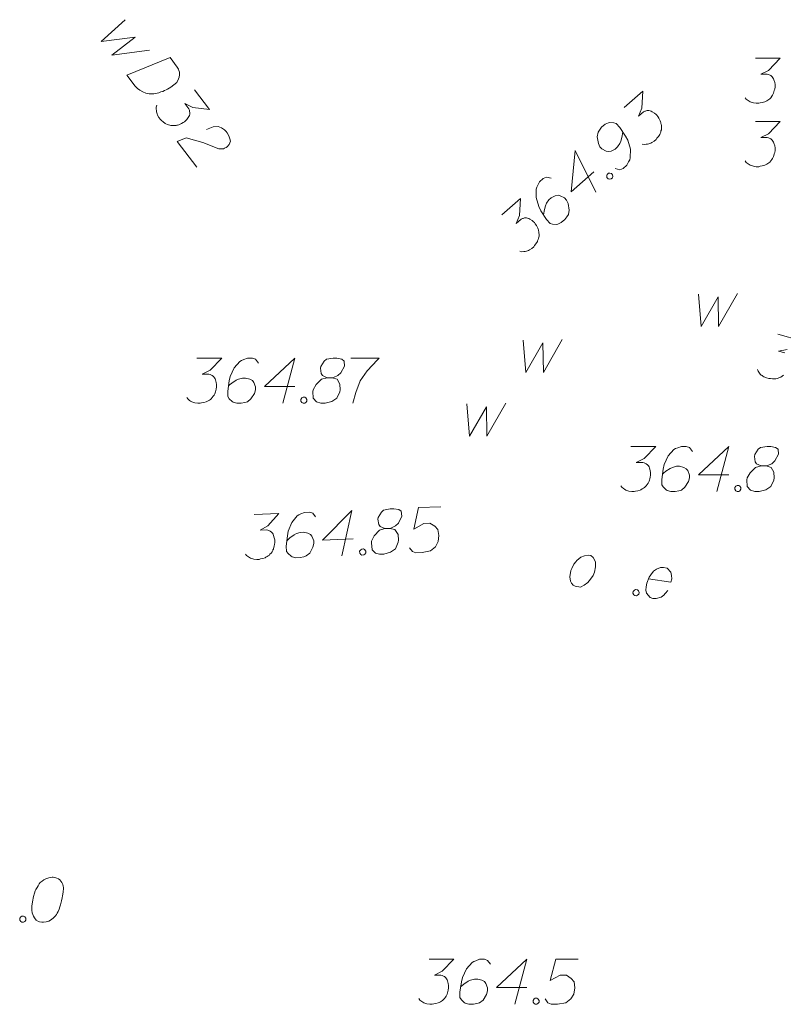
# Model space of a CAD drawing. Header units: millimetres. Extents: x 460 to 2266, y 622 to 2169.
# Tile 78 of 95: x 2150 to 2163, y 2112 to 2128. Entities that reach past the tile are written whole.
import ezdxf

# ---------------------------------------------------------------- set-up
doc = ezdxf.new("R2010")
doc.units = ezdxf.units.MM
for name, color, linetype, lineweight in [('#digitalizacja', 7, 'Continuous', 18), ('#skartowane', 7, 'Continuous', 18), ('#ZUDP', 7, 'Continuous', 18)]:
    doc.layers.add(name, color=color, linetype=linetype, lineweight=lineweight)

msp = doc.modelspace()

# ---------------------------------------------------------------- linework, layer by layer
at = {"layer": '#digitalizacja', "color": 5, "linetype": 'Continuous', "lineweight": 18, "flags": 128}
for points in [[(2151.908, 2127.928), (2151.508, 2127.566), (2152.07, 2127.636), (2151.683, 2127.335), (2152.31, 2127.418)], [(2152.652, 2127.299), (2152.773, 2127.139), (2152.793, 2127.102), (2152.799, 2127.085), (2152.808, 2127.054), (2152.809, 2127.033), (2152.81, 2127.011), (2152.805, 2126.97), (2152.796, 2126.942), (2152.767, 2126.882), (2152.664, 2126.804), (2152.613, 2126.773), (2152.586, 2126.76), (2152.559, 2126.747), (2152.532, 2126.734), (2152.501, 2126.725), (2152.466, 2126.713), (2152.409, 2126.7), (2152.383, 2126.695), (2152.303, 2126.693), (2152.25, 2126.705), (2152.198, 2126.725), (2152.147, 2126.753), (2152.109, 2126.783), (2152.072, 2126.822), (2151.933, 2127.006), (2152.652, 2127.299)], [(2153.058, 2126.762), (2153.308, 2126.433), (2153.03, 2126.467), (2152.9, 2126.531), (2152.964, 2126.446), (2152.974, 2126.424), (2152.976, 2126.411), (2152.979, 2126.398), (2152.981, 2126.385), (2152.981, 2126.356), (2152.974, 2126.335), (2152.967, 2126.315), (2152.957, 2126.3), (2152.931, 2126.266), (2152.906, 2126.239), (2152.892, 2126.229), (2152.873, 2126.214), (2152.842, 2126.198), (2152.819, 2126.188), (2152.797, 2126.179), (2152.779, 2126.173), (2152.766, 2126.17), (2152.753, 2126.168), (2152.74, 2126.165), (2152.719, 2126.164), (2152.689, 2126.164), (2152.665, 2126.167), (2152.648, 2126.17), (2152.628, 2126.177), (2152.608, 2126.184), (2152.584, 2126.195), (2152.572, 2126.201), (2152.538, 2126.227), (2152.512, 2126.252), (2152.493, 2126.267), (2152.468, 2126.3), (2152.444, 2126.341), (2152.438, 2126.359), (2152.432, 2126.376), (2152.426, 2126.394), (2152.425, 2126.415), (2152.423, 2126.437), (2152.424, 2126.474), (2152.432, 2126.503)], [(2153.262, 2126.102), (2153.37, 2126.146), (2153.455, 2126.151), (2153.51, 2126.127), (2153.557, 2126.095), (2153.586, 2126.066), (2153.604, 2126.042), (2153.631, 2125.996), (2153.643, 2125.961), (2153.649, 2125.943), (2153.657, 2125.904), (2153.649, 2125.876), (2153.637, 2125.852), (2153.626, 2125.837), (2153.611, 2125.818), (2153.588, 2125.8), (2153.561, 2125.787), (2153.543, 2125.781), (2153.517, 2125.776), (2153.487, 2125.776), (2153.463, 2125.779), (2153.199, 2125.883), (2152.923, 2125.963), (2152.771, 2125.9), (2153.096, 2125.472)]]:
    msp.add_lwpolyline(points, dxfattribs=at)
at = {"layer": '#digitalizacja', "color": 36, "linetype": 'Continuous', "lineweight": 18, "true_color": 0x803300, "flags": 128}
msp.add_lwpolyline([(2162.402, 2126.231), (2162.815, 2126.231), (2162.62, 2126.03), (2162.49, 2125.965), (2162.597, 2125.965), (2162.62, 2125.96), (2162.632, 2125.954), (2162.644, 2125.948), (2162.656, 2125.942), (2162.679, 2125.924), (2162.691, 2125.906), (2162.703, 2125.889), (2162.709, 2125.871), (2162.721, 2125.83), (2162.727, 2125.794), (2162.727, 2125.776), (2162.727, 2125.753), (2162.721, 2125.717), (2162.715, 2125.694), (2162.709, 2125.67), (2162.703, 2125.652), (2162.697, 2125.641), (2162.691, 2125.629), (2162.685, 2125.617), (2162.673, 2125.599), (2162.656, 2125.576), (2162.638, 2125.558), (2162.626, 2125.546), (2162.608, 2125.534), (2162.591, 2125.523), (2162.567, 2125.511), (2162.555, 2125.505), (2162.514, 2125.493), (2162.479, 2125.487), (2162.455, 2125.481), (2162.414, 2125.481), (2162.366, 2125.487), (2162.349, 2125.493), (2162.331, 2125.499), (2162.313, 2125.505), (2162.296, 2125.517), (2162.278, 2125.528), (2162.248, 2125.552), (2162.231, 2125.576)], dxfattribs=at)
at = {"layer": '#digitalizacja', "color": 7, "linetype": 'Continuous', "lineweight": 18, "flags": 128}
msp.add_lwpolyline([(2161.451, 2123.36), (2161.499, 2122.822), (2161.782, 2123.312), (2161.788, 2122.822), (2162.101, 2123.372)], dxfattribs=at)
at = {"layer": '#skartowane', "color": 36, "linetype": 'Continuous', "lineweight": 18, "true_color": 0x803300, "flags": 128}
for points in [[(2162.402, 2127.286), (2162.815, 2127.286), (2162.62, 2127.085), (2162.49, 2127.02), (2162.597, 2127.02), (2162.62, 2127.014), (2162.632, 2127.008), (2162.644, 2127.002), (2162.656, 2126.997), (2162.679, 2126.979), (2162.691, 2126.961), (2162.703, 2126.943), (2162.709, 2126.926), (2162.721, 2126.884), (2162.727, 2126.849), (2162.727, 2126.831), (2162.727, 2126.808), (2162.721, 2126.772), (2162.715, 2126.748), (2162.709, 2126.725), (2162.703, 2126.707), (2162.697, 2126.695), (2162.691, 2126.684), (2162.685, 2126.672), (2162.673, 2126.654), (2162.656, 2126.63), (2162.638, 2126.613), (2162.626, 2126.601), (2162.608, 2126.589), (2162.591, 2126.577), (2162.567, 2126.565), (2162.555, 2126.56), (2162.514, 2126.548), (2162.479, 2126.542), (2162.455, 2126.536), (2162.414, 2126.536), (2162.366, 2126.542), (2162.349, 2126.548), (2162.331, 2126.554), (2162.313, 2126.56), (2162.296, 2126.571), (2162.278, 2126.583), (2162.248, 2126.607), (2162.231, 2126.63)], [(2162.402, 2126.231), (2162.815, 2126.231), (2162.62, 2126.03), (2162.49, 2125.965), (2162.597, 2125.965), (2162.62, 2125.96), (2162.632, 2125.954), (2162.644, 2125.948), (2162.656, 2125.942), (2162.679, 2125.924), (2162.691, 2125.906), (2162.703, 2125.889), (2162.709, 2125.871), (2162.721, 2125.83), (2162.727, 2125.794), (2162.727, 2125.776), (2162.727, 2125.753), (2162.721, 2125.717), (2162.715, 2125.694), (2162.709, 2125.67), (2162.703, 2125.652), (2162.697, 2125.641), (2162.691, 2125.629), (2162.685, 2125.617), (2162.673, 2125.599), (2162.656, 2125.576), (2162.638, 2125.558), (2162.626, 2125.546), (2162.608, 2125.534), (2162.591, 2125.523), (2162.567, 2125.511), (2162.555, 2125.505), (2162.514, 2125.493), (2162.479, 2125.487), (2162.455, 2125.481), (2162.414, 2125.481), (2162.366, 2125.487), (2162.349, 2125.493), (2162.331, 2125.499), (2162.313, 2125.505), (2162.296, 2125.517), (2162.278, 2125.528), (2162.248, 2125.552), (2162.231, 2125.576)]]:
    msp.add_lwpolyline(points, dxfattribs=at)
at = {"layer": '#skartowane', "color": 7, "linetype": 'Continuous', "lineweight": 18, "flags": 128}
for points in [[(2160.213, 2126.464), (2160.524, 2126.737), (2160.51, 2126.457), (2160.455, 2126.323), (2160.535, 2126.393), (2160.557, 2126.404), (2160.569, 2126.407), (2160.582, 2126.411), (2160.595, 2126.414), (2160.624, 2126.416), (2160.645, 2126.411), (2160.666, 2126.405), (2160.682, 2126.396), (2160.718, 2126.372), (2160.746, 2126.35), (2160.757, 2126.336), (2160.773, 2126.318), (2160.792, 2126.288), (2160.803, 2126.266), (2160.814, 2126.245), (2160.821, 2126.227), (2160.825, 2126.215), (2160.828, 2126.202), (2160.831, 2126.189), (2160.834, 2126.168), (2160.836, 2126.139), (2160.835, 2126.114), (2160.834, 2126.097), (2160.828, 2126.076), (2160.823, 2126.056), (2160.813, 2126.031), (2160.808, 2126.019), (2160.784, 2125.983), (2160.761, 2125.955), (2160.748, 2125.935), (2160.717, 2125.908), (2160.677, 2125.881), (2160.66, 2125.874), (2160.643, 2125.867), (2160.626, 2125.859), (2160.604, 2125.857), (2160.583, 2125.854), (2160.546, 2125.852), (2160.517, 2125.858)], [(2160.067, 2125.449), (2160.145, 2125.431), (2160.197, 2125.453), (2160.259, 2125.507), (2160.288, 2125.564), (2160.307, 2125.596), (2160.317, 2125.629), (2160.318, 2125.771), (2160.274, 2125.92), (2160.237, 2125.99), (2160.141, 2126.134), (2160.083, 2126.201), (2160.042, 2126.212), (2159.975, 2126.216), (2159.954, 2126.213), (2159.898, 2126.188), (2159.84, 2126.137), (2159.804, 2126.089), (2159.78, 2126.053), (2159.767, 2125.979), (2159.785, 2125.869), (2159.811, 2125.813), (2159.842, 2125.777), (2159.915, 2125.739), (2159.952, 2125.732), (2159.998, 2125.742), (2160.063, 2125.775), (2160.103, 2125.81), (2160.141, 2125.866), (2160.16, 2125.907), (2160.182, 2125.989), (2160.189, 2126.035), (2160.191, 2126.06)], [(2159.712, 2125.397), (2159.33, 2125.062), (2159.401, 2125.752), (2159.744, 2125.056)], [(2158.998, 2125.289), (2158.92, 2125.306), (2158.868, 2125.285), (2158.806, 2125.23), (2158.777, 2125.174), (2158.758, 2125.141), (2158.748, 2125.109), (2158.747, 2124.966), (2158.791, 2124.817), (2158.828, 2124.748), (2158.924, 2124.603), (2158.982, 2124.537), (2159.023, 2124.526), (2159.09, 2124.521), (2159.111, 2124.524), (2159.167, 2124.55), (2159.225, 2124.6), (2159.261, 2124.648), (2159.285, 2124.684), (2159.298, 2124.759), (2159.28, 2124.869), (2159.254, 2124.925), (2159.223, 2124.96), (2159.15, 2124.998), (2159.113, 2125.005), (2159.066, 2124.996), (2159.001, 2124.962), (2158.962, 2124.927), (2158.924, 2124.871), (2158.905, 2124.83), (2158.883, 2124.748), (2158.876, 2124.703), (2158.874, 2124.678)], [(2159.931, 2125.353), (2159.953, 2125.372), (2159.974, 2125.375), (2160.003, 2125.369), (2160.023, 2125.347), (2160.025, 2125.317), (2160.019, 2125.297), (2159.997, 2125.277), (2159.976, 2125.275), (2159.947, 2125.281), (2159.928, 2125.303), (2159.926, 2125.332), (2159.931, 2125.353)], [(2158.175, 2124.678), (2158.486, 2124.95), (2158.472, 2124.671), (2158.417, 2124.536), (2158.497, 2124.606), (2158.519, 2124.617), (2158.531, 2124.621), (2158.544, 2124.624), (2158.557, 2124.627), (2158.586, 2124.63), (2158.607, 2124.624), (2158.627, 2124.619), (2158.644, 2124.609), (2158.68, 2124.586), (2158.707, 2124.563), (2158.719, 2124.55), (2158.735, 2124.532), (2158.754, 2124.501), (2158.765, 2124.48), (2158.776, 2124.458), (2158.783, 2124.441), (2158.786, 2124.428), (2158.79, 2124.415), (2158.793, 2124.403), (2158.796, 2124.381), (2158.798, 2124.352), (2158.797, 2124.327), (2158.795, 2124.31), (2158.79, 2124.29), (2158.784, 2124.269), (2158.774, 2124.245), (2158.769, 2124.233), (2158.746, 2124.196), (2158.723, 2124.169), (2158.709, 2124.149), (2158.678, 2124.121), (2158.639, 2124.095), (2158.622, 2124.087), (2158.605, 2124.08), (2158.587, 2124.073), (2158.566, 2124.07), (2158.545, 2124.067), (2158.507, 2124.066), (2158.478, 2124.072)], [(2161.451, 2123.36), (2161.499, 2122.822), (2161.782, 2123.312), (2161.788, 2122.822), (2162.101, 2123.372)], [(2162.771, 2122.691), (2163.17, 2122.583)], [(2158.532, 2122.593), (2158.579, 2122.056), (2158.863, 2122.546), (2158.869, 2122.056), (2159.182, 2122.605)], [(2162.929, 2122.44), (2162.787, 2122.411), (2162.889, 2122.383)], [(2162.867, 2122.01), (2162.844, 2121.992), (2162.822, 2121.979), (2162.808, 2121.971), (2162.788, 2121.964), (2162.768, 2121.957), (2162.742, 2121.952), (2162.729, 2121.949), (2162.686, 2121.949), (2162.65, 2121.953), (2162.626, 2121.953), (2162.586, 2121.964), (2162.542, 2121.982), (2162.526, 2121.992), (2162.511, 2122.003), (2162.495, 2122.013), (2162.481, 2122.029), (2162.467, 2122.045), (2162.445, 2122.075), (2162.434, 2122.103)], [(2157.593, 2121.532), (2157.64, 2120.995), (2157.923, 2121.485), (2157.929, 2120.995), (2158.242, 2121.544)], [(2154.053, 2119.691), (2154.466, 2119.709), (2154.28, 2119.5), (2154.153, 2119.43), (2154.259, 2119.434), (2154.283, 2119.429), (2154.295, 2119.424), (2154.307, 2119.418), (2154.319, 2119.413), (2154.343, 2119.396), (2154.356, 2119.379), (2154.368, 2119.362), (2154.375, 2119.344), (2154.389, 2119.304), (2154.396, 2119.268), (2154.397, 2119.251), (2154.398, 2119.227), (2154.393, 2119.191), (2154.388, 2119.168), (2154.383, 2119.144), (2154.378, 2119.126), (2154.373, 2119.114), (2154.367, 2119.102), (2154.362, 2119.09), (2154.351, 2119.071), (2154.334, 2119.047), (2154.317, 2119.029), (2154.306, 2119.016), (2154.289, 2119.004), (2154.272, 2118.991), (2154.248, 2118.979), (2154.237, 2118.972), (2154.196, 2118.959), (2154.161, 2118.951), (2154.138, 2118.944), (2154.096, 2118.943), (2154.049, 2118.947), (2154.031, 2118.952), (2154.013, 2118.957), (2153.995, 2118.962), (2153.977, 2118.973), (2153.959, 2118.984), (2153.928, 2119.007), (2153.909, 2119.029)], [(2155.077, 2119.651), (2155.028, 2119.714), (2154.974, 2119.73), (2154.891, 2119.726), (2154.833, 2119.7), (2154.798, 2119.687), (2154.769, 2119.668), (2154.679, 2119.558), (2154.62, 2119.414), (2154.606, 2119.336), (2154.589, 2119.164), (2154.593, 2119.076), (2154.618, 2119.041), (2154.667, 2118.996), (2154.686, 2118.985), (2154.745, 2118.97), (2154.822, 2118.973), (2154.88, 2118.987), (2154.921, 2119.001), (2154.978, 2119.05), (2155.033, 2119.147), (2155.049, 2119.207), (2155.047, 2119.254), (2155.014, 2119.329), (2154.989, 2119.358), (2154.947, 2119.38), (2154.875, 2119.395), (2154.822, 2119.392), (2154.758, 2119.372), (2154.718, 2119.353), (2154.649, 2119.302), (2154.615, 2119.271), (2154.598, 2119.253)], [(2155.701, 2119.287), (2155.194, 2119.266), (2155.682, 2119.759), (2155.512, 2119.001)], [(2156.232, 2119.457), (2156.315, 2119.46), (2156.338, 2119.467), (2156.408, 2119.5), (2156.459, 2119.549), (2156.513, 2119.664), (2156.504, 2119.746), (2156.461, 2119.774), (2156.378, 2119.788), (2156.319, 2119.786), (2156.208, 2119.763), (2156.173, 2119.732), (2156.118, 2119.641), (2156.113, 2119.612), (2156.129, 2119.523), (2156.154, 2119.489), (2156.232, 2119.457), (2156.139, 2119.429), (2156.054, 2119.337), (2156.01, 2119.247), (2156.006, 2119.217), (2156.016, 2119.105), (2156.072, 2119.048), (2156.143, 2119.028), (2156.214, 2119.031), (2156.325, 2119.065), (2156.406, 2119.121), (2156.454, 2119.23), (2156.459, 2119.265), (2156.449, 2119.359), (2156.398, 2119.44), (2156.315, 2119.46)], [(2157.163, 2119.821), (2156.791, 2119.805), (2156.711, 2119.447), (2156.879, 2119.543), (2156.979, 2119.547), (2157.064, 2119.497), (2157.113, 2119.44), (2157.129, 2119.34), (2157.116, 2119.239), (2157.072, 2119.155), (2156.992, 2119.086), (2156.851, 2119.057), (2156.745, 2119.053), (2156.691, 2119.074), (2156.641, 2119.137)], [(2155.844, 2119.116), (2155.874, 2119.117), (2155.892, 2119.106), (2155.911, 2119.083), (2155.912, 2119.053), (2155.895, 2119.029), (2155.878, 2119.017), (2155.848, 2119.015), (2155.83, 2119.026), (2155.812, 2119.049), (2155.81, 2119.079), (2155.827, 2119.103), (2155.844, 2119.116)], [(2150.704, 2113.654), (2150.692, 2113.654), (2150.657, 2113.648), (2150.633, 2113.642), (2150.615, 2113.636), (2150.586, 2113.624), (2150.55, 2113.607), (2150.521, 2113.589), (2150.491, 2113.565), (2150.474, 2113.542), (2150.456, 2113.512), (2150.438, 2113.483), (2150.42, 2113.447), (2150.409, 2113.424), (2150.397, 2113.388), (2150.379, 2113.329), (2150.361, 2113.241), (2150.35, 2113.17), (2150.35, 2113.105), (2150.356, 2113.058), (2150.379, 2113.004), (2150.397, 2112.975), (2150.426, 2112.939), (2150.462, 2112.916), (2150.48, 2112.91), (2150.515, 2112.904), (2150.545, 2112.904), (2150.592, 2112.91), (2150.633, 2112.922), (2150.663, 2112.939), (2150.704, 2112.969), (2150.722, 2112.987), (2150.745, 2113.01), (2150.763, 2113.034), (2150.775, 2113.052), (2150.787, 2113.081), (2150.793, 2113.093), (2150.804, 2113.123), (2150.816, 2113.158), (2150.828, 2113.193), (2150.834, 2113.217), (2150.84, 2113.235), (2150.846, 2113.258), (2150.857, 2113.312), (2150.863, 2113.341), (2150.869, 2113.371), (2150.875, 2113.412), (2150.881, 2113.465), (2150.881, 2113.483), (2150.875, 2113.506), (2150.869, 2113.53), (2150.852, 2113.565), (2150.834, 2113.589), (2150.816, 2113.607), (2150.793, 2113.624), (2150.769, 2113.636), (2150.751, 2113.642), (2150.734, 2113.648), (2150.704, 2113.654)], [(2150.184, 2113.004), (2150.214, 2113.004), (2150.232, 2112.993), (2150.249, 2112.969), (2150.249, 2112.939), (2150.232, 2112.916), (2150.214, 2112.904), (2150.184, 2112.904), (2150.167, 2112.916), (2150.149, 2112.939), (2150.149, 2112.969), (2150.167, 2112.993), (2150.184, 2113.004)], [(2156.967, 2112.287), (2157.38, 2112.287), (2157.185, 2112.086), (2157.055, 2112.021), (2157.161, 2112.021), (2157.185, 2112.015), (2157.197, 2112.009), (2157.209, 2112.004), (2157.221, 2111.998), (2157.244, 2111.98), (2157.256, 2111.962), (2157.268, 2111.945), (2157.274, 2111.927), (2157.286, 2111.886), (2157.291, 2111.85), (2157.291, 2111.832), (2157.291, 2111.809), (2157.286, 2111.773), (2157.28, 2111.75), (2157.274, 2111.726), (2157.268, 2111.708), (2157.262, 2111.697), (2157.256, 2111.685), (2157.25, 2111.673), (2157.238, 2111.655), (2157.221, 2111.632), (2157.203, 2111.614), (2157.191, 2111.602), (2157.173, 2111.59), (2157.156, 2111.578), (2157.132, 2111.567), (2157.12, 2111.561), (2157.079, 2111.549), (2157.043, 2111.543), (2157.02, 2111.537), (2156.978, 2111.537), (2156.931, 2111.543), (2156.913, 2111.549), (2156.896, 2111.555), (2156.878, 2111.561), (2156.86, 2111.572), (2156.843, 2111.584), (2156.813, 2111.608), (2156.795, 2111.632)], [(2157.988, 2112.204), (2157.941, 2112.269), (2157.888, 2112.287), (2157.805, 2112.287), (2157.746, 2112.263), (2157.711, 2112.252), (2157.681, 2112.234), (2157.587, 2112.128), (2157.522, 2111.986), (2157.504, 2111.909), (2157.48, 2111.738), (2157.48, 2111.649), (2157.504, 2111.614), (2157.551, 2111.567), (2157.569, 2111.555), (2157.628, 2111.537), (2157.705, 2111.537), (2157.764, 2111.549), (2157.805, 2111.561), (2157.864, 2111.608), (2157.923, 2111.702), (2157.941, 2111.761), (2157.941, 2111.809), (2157.911, 2111.886), (2157.888, 2111.915), (2157.846, 2111.939), (2157.776, 2111.956), (2157.723, 2111.956), (2157.658, 2111.939), (2157.616, 2111.921), (2157.545, 2111.874), (2157.51, 2111.844), (2157.492, 2111.826)], [(2158.596, 2111.815), (2158.089, 2111.815), (2158.596, 2112.287), (2158.396, 2111.537)], [(2159.447, 2112.287), (2159.075, 2112.287), (2158.98, 2111.933), (2159.151, 2112.021), (2159.252, 2112.021), (2159.334, 2111.968), (2159.382, 2111.909), (2159.394, 2111.809), (2159.376, 2111.708), (2159.329, 2111.626), (2159.246, 2111.561), (2159.104, 2111.537), (2158.998, 2111.537), (2158.945, 2111.561), (2158.898, 2111.626)], [(2158.732, 2111.637), (2158.762, 2111.637), (2158.779, 2111.626), (2158.797, 2111.602), (2158.797, 2111.572), (2158.779, 2111.549), (2158.762, 2111.537), (2158.732, 2111.537), (2158.714, 2111.549), (2158.697, 2111.572), (2158.697, 2111.602), (2158.714, 2111.626), (2158.732, 2111.637)]]:
    msp.add_lwpolyline(points, dxfattribs=at)
at = {"layer": '#skartowane', "color": 5, "linetype": 'Continuous', "lineweight": 18, "flags": 128}
for points in [[(2153.101, 2122.293), (2153.515, 2122.293), (2153.32, 2122.092), (2153.19, 2122.027), (2153.296, 2122.027), (2153.32, 2122.021), (2153.332, 2122.015), (2153.343, 2122.009), (2153.355, 2122.003), (2153.379, 2121.986), (2153.391, 2121.968), (2153.402, 2121.95), (2153.408, 2121.932), (2153.42, 2121.891), (2153.426, 2121.856), (2153.426, 2121.838), (2153.426, 2121.814), (2153.42, 2121.779), (2153.414, 2121.755), (2153.408, 2121.732), (2153.402, 2121.714), (2153.397, 2121.702), (2153.391, 2121.69), (2153.385, 2121.679), (2153.373, 2121.661), (2153.355, 2121.637), (2153.338, 2121.619), (2153.326, 2121.608), (2153.308, 2121.596), (2153.29, 2121.584), (2153.267, 2121.572), (2153.255, 2121.566), (2153.213, 2121.554), (2153.178, 2121.549), (2153.154, 2121.543), (2153.113, 2121.543), (2153.066, 2121.549), (2153.048, 2121.554), (2153.03, 2121.56), (2153.013, 2121.566), (2152.995, 2121.578), (2152.977, 2121.59), (2152.948, 2121.614), (2152.93, 2121.637)], [(2154.123, 2122.21), (2154.076, 2122.275), (2154.023, 2122.293), (2153.94, 2122.293), (2153.881, 2122.269), (2153.845, 2122.257), (2153.816, 2122.239), (2153.721, 2122.133), (2153.656, 2121.991), (2153.639, 2121.915), (2153.615, 2121.743), (2153.615, 2121.655), (2153.639, 2121.619), (2153.686, 2121.572), (2153.704, 2121.56), (2153.763, 2121.543), (2153.839, 2121.543), (2153.898, 2121.554), (2153.94, 2121.566), (2153.999, 2121.614), (2154.058, 2121.708), (2154.076, 2121.767), (2154.076, 2121.814), (2154.046, 2121.891), (2154.023, 2121.921), (2153.981, 2121.944), (2153.91, 2121.962), (2153.857, 2121.962), (2153.792, 2121.944), (2153.751, 2121.927), (2153.68, 2121.879), (2153.645, 2121.85), (2153.627, 2121.832)], [(2154.731, 2121.82), (2154.223, 2121.82), (2154.731, 2122.293), (2154.53, 2121.543)], [(2155.268, 2121.968), (2155.351, 2121.968), (2155.375, 2121.974), (2155.446, 2122.003), (2155.499, 2122.051), (2155.558, 2122.163), (2155.552, 2122.245), (2155.511, 2122.275), (2155.428, 2122.293), (2155.369, 2122.293), (2155.257, 2122.275), (2155.221, 2122.245), (2155.162, 2122.157), (2155.156, 2122.127), (2155.168, 2122.039), (2155.192, 2122.003), (2155.268, 2121.968), (2155.174, 2121.944), (2155.085, 2121.856), (2155.038, 2121.767), (2155.032, 2121.738), (2155.038, 2121.625), (2155.091, 2121.566), (2155.162, 2121.543), (2155.233, 2121.543), (2155.345, 2121.572), (2155.428, 2121.625), (2155.481, 2121.732), (2155.487, 2121.767), (2155.481, 2121.862), (2155.434, 2121.944), (2155.351, 2121.968)], [(2155.664, 2122.293), (2156.136, 2122.293), (2156.107, 2122.263), (2155.936, 2122.08), (2155.818, 2121.915), (2155.747, 2121.72), (2155.699, 2121.543)], [(2154.867, 2121.643), (2154.896, 2121.643), (2154.914, 2121.631), (2154.932, 2121.608), (2154.932, 2121.578), (2154.914, 2121.554), (2154.896, 2121.543), (2154.867, 2121.543), (2154.849, 2121.554), (2154.831, 2121.578), (2154.831, 2121.608), (2154.849, 2121.631), (2154.867, 2121.643)], [(2160.328, 2120.824), (2160.742, 2120.824), (2160.547, 2120.623), (2160.417, 2120.558), (2160.523, 2120.558), (2160.547, 2120.553), (2160.559, 2120.547), (2160.57, 2120.541), (2160.582, 2120.535), (2160.606, 2120.517), (2160.618, 2120.499), (2160.629, 2120.482), (2160.635, 2120.464), (2160.647, 2120.423), (2160.653, 2120.387), (2160.653, 2120.369), (2160.653, 2120.346), (2160.647, 2120.31), (2160.641, 2120.287), (2160.635, 2120.263), (2160.629, 2120.245), (2160.624, 2120.234), (2160.618, 2120.222), (2160.612, 2120.21), (2160.6, 2120.192), (2160.582, 2120.169), (2160.564, 2120.151), (2160.553, 2120.139), (2160.535, 2120.127), (2160.517, 2120.116), (2160.494, 2120.104), (2160.482, 2120.098), (2160.44, 2120.086), (2160.405, 2120.08), (2160.381, 2120.074), (2160.34, 2120.074), (2160.293, 2120.08), (2160.275, 2120.086), (2160.257, 2120.092), (2160.24, 2120.098), (2160.222, 2120.11), (2160.204, 2120.121), (2160.175, 2120.145), (2160.157, 2120.169)], [(2161.35, 2120.741), (2161.303, 2120.806), (2161.249, 2120.824), (2161.167, 2120.824), (2161.108, 2120.801), (2161.072, 2120.789), (2161.043, 2120.771), (2160.948, 2120.665), (2160.883, 2120.523), (2160.866, 2120.446), (2160.842, 2120.275), (2160.842, 2120.186), (2160.866, 2120.151), (2160.913, 2120.104), (2160.931, 2120.092), (2160.99, 2120.074), (2161.066, 2120.074), (2161.125, 2120.086), (2161.167, 2120.098), (2161.226, 2120.145), (2161.285, 2120.24), (2161.303, 2120.299), (2161.303, 2120.346), (2161.273, 2120.423), (2161.249, 2120.452), (2161.208, 2120.476), (2161.137, 2120.493), (2161.084, 2120.493), (2161.019, 2120.476), (2160.978, 2120.458), (2160.907, 2120.411), (2160.872, 2120.381), (2160.854, 2120.364)], [(2161.958, 2120.352), (2161.45, 2120.352), (2161.958, 2120.824), (2161.757, 2120.074)], [(2162.495, 2120.499), (2162.578, 2120.499), (2162.602, 2120.505), (2162.672, 2120.535), (2162.726, 2120.582), (2162.785, 2120.694), (2162.779, 2120.777), (2162.737, 2120.806), (2162.655, 2120.824), (2162.596, 2120.824), (2162.484, 2120.806), (2162.448, 2120.777), (2162.389, 2120.688), (2162.383, 2120.659), (2162.395, 2120.57), (2162.419, 2120.535), (2162.495, 2120.499), (2162.401, 2120.476), (2162.312, 2120.387), (2162.265, 2120.299), (2162.259, 2120.269), (2162.265, 2120.157), (2162.318, 2120.098), (2162.389, 2120.074), (2162.46, 2120.074), (2162.572, 2120.104), (2162.655, 2120.157), (2162.708, 2120.263), (2162.714, 2120.299), (2162.708, 2120.393), (2162.661, 2120.476), (2162.578, 2120.499)], [(2162.094, 2120.175), (2162.123, 2120.175), (2162.141, 2120.163), (2162.159, 2120.139), (2162.159, 2120.11), (2162.141, 2120.086), (2162.123, 2120.074), (2162.094, 2120.074), (2162.076, 2120.086), (2162.058, 2120.11), (2162.058, 2120.139), (2162.076, 2120.163), (2162.094, 2120.175)]]:
    msp.add_lwpolyline(points, dxfattribs=at)
at = {"layer": '#ZUDP', "color": 1, "linetype": 'Continuous', "lineweight": 18, "flags": 128}
for points in [[(2159.617, 2119.012), (2159.658, 2119.006), (2159.701, 2118.975), (2159.738, 2118.904), (2159.739, 2118.874), (2159.74, 2118.843), (2159.737, 2118.82), (2159.723, 2118.733), (2159.696, 2118.677), (2159.656, 2118.612), (2159.612, 2118.559), (2159.546, 2118.515), (2159.487, 2118.483), (2159.399, 2118.496), (2159.366, 2118.513), (2159.335, 2118.548), (2159.322, 2118.58), (2159.31, 2118.654), (2159.327, 2118.759), (2159.344, 2118.792), (2159.379, 2118.864), (2159.409, 2118.901), (2159.424, 2118.923), (2159.492, 2118.978), (2159.556, 2119.004), (2159.617, 2119.012)], [(2160.62, 2118.622), (2160.993, 2118.564), (2161.008, 2118.621), (2161.005, 2118.676), (2160.99, 2118.732), (2160.928, 2118.795), (2160.871, 2118.81), (2160.822, 2118.806), (2160.752, 2118.781), (2160.705, 2118.746), (2160.66, 2118.688), (2160.63, 2118.645), (2160.591, 2118.549), (2160.581, 2118.485), (2160.578, 2118.431), (2160.588, 2118.382), (2160.648, 2118.307), (2160.694, 2118.294), (2160.742, 2118.292), (2160.748, 2118.291), (2160.829, 2118.315), (2160.876, 2118.349), (2160.898, 2118.375), (2160.905, 2118.38), (2160.942, 2118.428)], [(2160.406, 2118.44), (2160.436, 2118.436), (2160.451, 2118.421), (2160.465, 2118.395), (2160.461, 2118.366), (2160.439, 2118.346), (2160.42, 2118.337), (2160.391, 2118.341), (2160.375, 2118.356), (2160.361, 2118.382), (2160.366, 2118.411), (2160.387, 2118.432), (2160.406, 2118.44)]]:
    msp.add_lwpolyline(points, dxfattribs=at)

doc.saveas('drawing.dxf')
